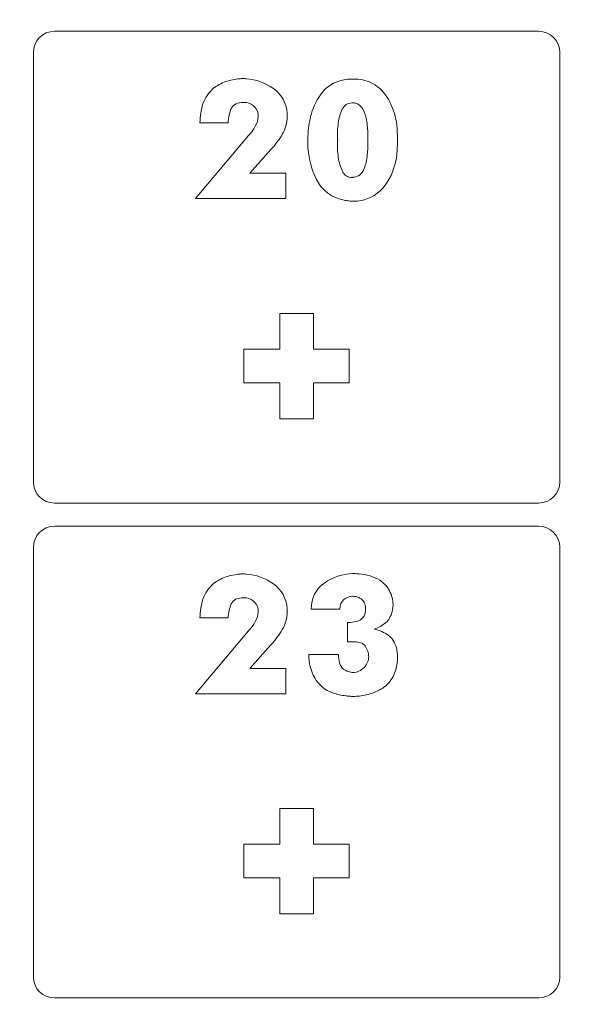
# Model space of a CAD drawing. Header units: millimetres. Extents: x -762 to 758, y -361 to 1446.
# Tile 61 of 150: x 355 to 404, y 196 to 283. Entities that reach past the tile are written whole.
import ezdxf

# ---------------------------------------------------------------- set-up
doc = ezdxf.new("R2010")
doc.units = ezdxf.units.MM
doc.header["$MEASUREMENT"] = 0
doc.layers.add('Layer 1', color=7, linetype='Continuous')

msp = doc.modelspace()

# ---------------------------------------------------------------- linework, layer by layer
at = {"layer": 'Layer 1', "color": 250, "lineweight": 9}
for points, knots in [([(-761.5629, 1446.3852), (-761.5629, 1446.3852), (758.4371, 1446.3852), (758.4371, 1446.3852), (758.4371, 1446.3852), (758.4371, 1446.3852), (758.4371, 36.3852), (758.4371, 36.3852), (758.4371, 36.3852), (758.4371, 36.3852), (-761.5629, 36.3852), (-761.5629, 36.3852), (-761.5629, 36.3852), (-761.5629, 36.3852), (-761.5629, 1446.3852), (-761.5629, 1446.3852)], [0, 0, 0, 0, 0.2, 0.2, 0.2, 0.2, 0.4, 0.4, 0.4, 0.4, 0.6, 0.6, 0.6, 0.6, 1, 1, 1, 1]), ([(357.8121, 282.3227), (356.7794, 282.3227), (355.9371, 281.4804), (355.9371, 280.4477), (355.9371, 280.4477), (355.9371, 280.4477), (355.9371, 242.1977), (355.9371, 242.1977), (355.9371, 242.1977), (355.9371, 241.165), (356.7795, 240.3227), (357.8121, 240.3227), (357.8121, 240.3227), (357.8121, 240.3227), (400.9372, 240.3227), (400.9372, 240.3227), (400.9372, 240.3227), (401.9698, 240.3227), (402.8122, 241.165), (402.8122, 242.1977), (402.8122, 242.1977), (402.8122, 242.1977), (402.8122, 280.4477), (402.8122, 280.4477), (402.8122, 280.4477), (402.8122, 281.4803), (401.9698, 282.3227), (400.9372, 282.3227), (400.9372, 282.3227), (400.9372, 282.3227), (357.8121, 282.3227), (357.8121, 282.3227)], [0, 0, 0, 0, 0.1111111, 0.1111111, 0.1111111, 0.1111111, 0.2222222, 0.2222222, 0.2222222, 0.2222222, 0.3333333, 0.3333333, 0.3333333, 0.3333333, 0.4444444, 0.4444444, 0.4444444, 0.4444444, 0.5555556, 0.5555556, 0.5555556, 0.5555556, 0.6666667, 0.6666667, 0.6666667, 0.6666667, 0.7777778, 0.7777778, 0.7777778, 0.7777778, 1, 1, 1, 1]), ([(380.8746, 254.0102), (380.8746, 254.0102), (384.0621, 254.0102), (384.0621, 254.0102), (384.0621, 254.0102), (384.0621, 254.0102), (384.0621, 251.0102), (384.0621, 251.0102), (384.0621, 251.0102), (384.0621, 251.0102), (380.8746, 251.0102), (380.8746, 251.0102), (380.8746, 251.0102), (380.8746, 251.0102), (380.8746, 247.8227), (380.8746, 247.8227), (380.8746, 247.8227), (380.8746, 247.8227), (377.8746, 247.8227), (377.8746, 247.8227), (377.8746, 247.8227), (377.8746, 247.8227), (377.8746, 251.0102), (377.8746, 251.0102), (377.8746, 251.0102), (377.8746, 251.0102), (374.6871, 251.0102), (374.6871, 251.0102), (374.6871, 251.0102), (374.6871, 251.0102), (374.6871, 254.0102), (374.6871, 254.0102), (374.6871, 254.0102), (374.6871, 254.0102), (377.8746, 254.0102), (377.8746, 254.0102), (377.8746, 254.0102), (377.8746, 254.0102), (377.8746, 257.1977), (377.8746, 257.1977), (377.8746, 257.1977), (377.8746, 257.1977), (380.8746, 257.1977), (380.8746, 257.1977), (380.8746, 257.1977), (380.8746, 257.1977), (380.8746, 254.0102), (380.8746, 254.0102)], [0, 0, 0, 0, 0.0769231, 0.0769231, 0.0769231, 0.0769231, 0.1538462, 0.1538462, 0.1538462, 0.1538462, 0.2307692, 0.2307692, 0.2307692, 0.2307692, 0.3076923, 0.3076923, 0.3076923, 0.3076923, 0.3846154, 0.3846154, 0.3846154, 0.3846154, 0.4615385, 0.4615385, 0.4615385, 0.4615385, 0.5384615, 0.5384615, 0.5384615, 0.5384615, 0.6153846, 0.6153846, 0.6153846, 0.6153846, 0.6923077, 0.6923077, 0.6923077, 0.6923077, 0.7692308, 0.7692308, 0.7692308, 0.7692308, 0.8461538, 0.8461538, 0.8461538, 0.8461538, 1, 1, 1, 1]), ([(357.8121, 238.2602), (356.7794, 238.2602), (355.9371, 237.4179), (355.9371, 236.3852), (355.9371, 236.3852), (355.9371, 236.3852), (355.9371, 198.1351), (355.9371, 198.1351), (355.9371, 198.1351), (355.9371, 197.1025), (356.7795, 196.2601), (357.8121, 196.2601), (357.8121, 196.2601), (357.8121, 196.2601), (400.9372, 196.2601), (400.9372, 196.2601), (400.9372, 196.2601), (401.9698, 196.2601), (402.8122, 197.1025), (402.8122, 198.1351), (402.8122, 198.1351), (402.8122, 198.1351), (402.8122, 236.3852), (402.8122, 236.3852), (402.8122, 236.3852), (402.8122, 237.4178), (401.9698, 238.2602), (400.9372, 238.2602), (400.9372, 238.2602), (400.9372, 238.2602), (357.8121, 238.2602), (357.8121, 238.2602)], [0, 0, 0, 0, 0.1111111, 0.1111111, 0.1111111, 0.1111111, 0.2222222, 0.2222222, 0.2222222, 0.2222222, 0.3333333, 0.3333333, 0.3333333, 0.3333333, 0.4444444, 0.4444444, 0.4444444, 0.4444444, 0.5555556, 0.5555556, 0.5555556, 0.5555556, 0.6666667, 0.6666667, 0.6666667, 0.6666667, 0.7777778, 0.7777778, 0.7777778, 0.7777778, 1, 1, 1, 1]), ([(380.8746, 209.9476), (380.8746, 209.9476), (384.0621, 209.9476), (384.0621, 209.9476), (384.0621, 209.9476), (384.0621, 209.9476), (384.0621, 206.9476), (384.0621, 206.9476), (384.0621, 206.9476), (384.0621, 206.9476), (380.8746, 206.9476), (380.8746, 206.9476), (380.8746, 206.9476), (380.8746, 206.9476), (380.8746, 203.7601), (380.8746, 203.7601), (380.8746, 203.7601), (380.8746, 203.7601), (377.8746, 203.7601), (377.8746, 203.7601), (377.8746, 203.7601), (377.8746, 203.7601), (377.8746, 206.9476), (377.8746, 206.9476), (377.8746, 206.9476), (377.8746, 206.9476), (374.6871, 206.9476), (374.6871, 206.9476), (374.6871, 206.9476), (374.6871, 206.9476), (374.6871, 209.9476), (374.6871, 209.9476), (374.6871, 209.9476), (374.6871, 209.9476), (377.8746, 209.9476), (377.8746, 209.9476), (377.8746, 209.9476), (377.8746, 209.9476), (377.8746, 213.1351), (377.8746, 213.1351), (377.8746, 213.1351), (377.8746, 213.1351), (380.8746, 213.1351), (380.8746, 213.1351), (380.8746, 213.1351), (380.8746, 213.1351), (380.8746, 209.9476), (380.8746, 209.9476)], [0, 0, 0, 0, 0.0769231, 0.0769231, 0.0769231, 0.0769231, 0.1538462, 0.1538462, 0.1538462, 0.1538462, 0.2307692, 0.2307692, 0.2307692, 0.2307692, 0.3076923, 0.3076923, 0.3076923, 0.3076923, 0.3846154, 0.3846154, 0.3846154, 0.3846154, 0.4615385, 0.4615385, 0.4615385, 0.4615385, 0.5384615, 0.5384615, 0.5384615, 0.5384615, 0.6153846, 0.6153846, 0.6153846, 0.6153846, 0.6923077, 0.6923077, 0.6923077, 0.6923077, 0.7692308, 0.7692308, 0.7692308, 0.7692308, 0.8461538, 0.8461538, 0.8461538, 0.8461538, 1, 1, 1, 1])]:
    msp.add_open_spline(points, degree=3, knots=knots, dxfattribs=at)
at = {"layer": 'Layer 1', "color": 240, "lineweight": 9}
msp.add_open_spline([(258.4371, 326.3852), (258.4371, 326.3852), (738.4371, 326.3852), (738.4371, 326.3852), (738.4371, 326.3852), (738.4371, 326.3852), (738.4371, 56.3852), (738.4371, 56.3852), (738.4371, 56.3852), (738.4371, 56.3852), (258.4371, 56.3852), (258.4371, 56.3852), (258.4371, 56.3852), (258.4371, 56.3852), (258.4371, 326.3852), (258.4371, 326.3852)], degree=3, knots=[0, 0, 0, 0, 0.2, 0.2, 0.2, 0.2, 0.4, 0.4, 0.4, 0.4, 0.6, 0.6, 0.6, 0.6, 1, 1, 1, 1], dxfattribs=at)
at = {"layer": 'Layer 1', "color": 114, "lineweight": 9}
for points, knots in [([(378.4237, 267.4379), (378.4237, 267.4379), (370.387, 267.4379), (370.387, 267.4379), (370.387, 267.4379), (370.387, 267.4379), (375.0999, 273.0438), (375.0999, 273.0438), (375.0999, 273.0438), (375.111, 273.0547), (375.1192, 273.0631), (375.1248, 273.0685), (375.1248, 273.0685), (375.1303, 273.0741), (375.1385, 273.0823), (375.1495, 273.0934), (375.1495, 273.0934), (375.348, 273.3139), (375.5299, 273.5702), (375.6952, 273.8623), (375.6952, 273.8623), (375.8606, 274.1544), (375.9433, 274.4494), (375.9433, 274.747), (375.9433, 274.747), (375.9433, 274.747), (375.9433, 274.962), (375.9433, 274.962), (375.9433, 274.962), (375.8882, 275.2817), (375.7421, 275.5325), (375.5051, 275.7144), (375.5051, 275.7144), (375.2681, 275.8963), (374.9897, 275.9873), (374.67, 275.9873), (374.67, 275.9873), (374.0967, 275.9873), (373.7274, 275.8054), (373.562, 275.4415), (373.562, 275.4415), (373.3967, 275.0778), (373.303, 274.6588), (373.2809, 274.1848), (373.2809, 274.1848), (373.2809, 274.1848), (370.7674, 274.1848), (370.7674, 274.1848), (370.7674, 274.1848), (370.7784, 274.7691), (370.8694, 275.3286), (371.0403, 275.8632), (371.0403, 275.8632), (371.2111, 276.3979), (371.528, 276.8582), (371.9911, 277.2441), (371.9911, 277.2441), (372.2998, 277.4976), (372.658, 277.696), (373.0659, 277.8394), (373.0659, 277.8394), (373.4738, 277.9826), (373.8873, 278.0653), (374.3062, 278.0874), (374.3062, 278.0874), (374.3503, 278.0984), (374.3999, 278.1039), (374.455, 278.1039), (374.455, 278.1039), (374.5101, 278.1039), (374.5597, 278.1039), (374.6039, 278.1039), (374.6039, 278.1039), (374.6479, 278.1039), (374.6948, 278.1039), (374.7444, 278.1039), (374.7444, 278.1039), (374.794, 278.1039), (374.8464, 278.0984), (374.9015, 278.0874), (374.9015, 278.0874), (375.7724, 278.0323), (376.5772, 277.7429), (377.3158, 277.2192), (377.3158, 277.2192), (378.0544, 276.6955), (378.4624, 275.9542), (378.5395, 274.9951), (378.5395, 274.9951), (378.5395, 274.9951), (378.5395, 274.7305), (378.5395, 274.7305), (378.5395, 274.7305), (378.5395, 274.1682), (378.3934, 273.6418), (378.1013, 273.1512), (378.1013, 273.1512), (377.8092, 272.6607), (377.4702, 272.2059), (377.0843, 271.787), (377.0843, 271.787), (377.0843, 271.787), (375.2157, 269.6869), (375.2157, 269.6869), (375.2157, 269.6869), (375.2157, 269.6869), (378.4237, 269.6869), (378.4237, 269.6869), (378.4237, 269.6869), (378.4237, 269.6869), (378.4237, 267.4379), (378.4237, 267.4379)], [0, 0, 0, 0, 0.0344828, 0.0344828, 0.0344828, 0.0344828, 0.0689655, 0.0689655, 0.0689655, 0.0689655, 0.1034483, 0.1034483, 0.1034483, 0.1034483, 0.137931, 0.137931, 0.137931, 0.137931, 0.1724138, 0.1724138, 0.1724138, 0.1724138, 0.2068966, 0.2068966, 0.2068966, 0.2068966, 0.2413793, 0.2413793, 0.2413793, 0.2413793, 0.2758621, 0.2758621, 0.2758621, 0.2758621, 0.3103448, 0.3103448, 0.3103448, 0.3103448, 0.3448276, 0.3448276, 0.3448276, 0.3448276, 0.3793103, 0.3793103, 0.3793103, 0.3793103, 0.4137931, 0.4137931, 0.4137931, 0.4137931, 0.4482759, 0.4482759, 0.4482759, 0.4482759, 0.4827586, 0.4827586, 0.4827586, 0.4827586, 0.5172414, 0.5172414, 0.5172414, 0.5172414, 0.5517241, 0.5517241, 0.5517241, 0.5517241, 0.5862069, 0.5862069, 0.5862069, 0.5862069, 0.6206897, 0.6206897, 0.6206897, 0.6206897, 0.6551724, 0.6551724, 0.6551724, 0.6551724, 0.6896552, 0.6896552, 0.6896552, 0.6896552, 0.7241379, 0.7241379, 0.7241379, 0.7241379, 0.7586207, 0.7586207, 0.7586207, 0.7586207, 0.7931034, 0.7931034, 0.7931034, 0.7931034, 0.8275862, 0.8275862, 0.8275862, 0.8275862, 0.862069, 0.862069, 0.862069, 0.862069, 0.8965517, 0.8965517, 0.8965517, 0.8965517, 0.9310345, 0.9310345, 0.9310345, 0.9310345, 1, 1, 1, 1]), ([(386.3613, 277.5417), (386.9456, 277.1448), (387.392, 276.6239), (387.7008, 275.979), (387.7008, 275.979), (388.0094, 275.3341), (388.2079, 274.6699), (388.2961, 273.9863), (388.2961, 273.9863), (388.2961, 273.9643), (388.2988, 273.945), (388.3043, 273.9285), (388.3043, 273.9285), (388.3099, 273.9119), (388.3126, 273.8927), (388.3126, 273.8706), (388.3126, 273.8706), (388.3236, 273.7603), (388.3319, 273.6501), (388.3374, 273.5399), (388.3374, 273.5399), (388.343, 273.4297), (388.3457, 273.3194), (388.3457, 273.2092), (388.3457, 273.2092), (388.3567, 273.0878), (388.3622, 272.9722), (388.3622, 272.8619), (388.3622, 272.8619), (388.3622, 272.7517), (388.3622, 272.6414), (388.3622, 272.5312), (388.3622, 272.5312), (388.3622, 272.4429), (388.3622, 272.3575), (388.3622, 272.2748), (388.3622, 272.2748), (388.3622, 272.1922), (388.3567, 272.1067), (388.3457, 272.0185), (388.3457, 272.0185), (388.3346, 271.7649), (388.3154, 271.5113), (388.2878, 271.2578), (388.2878, 271.2578), (388.2603, 271.0042), (388.2134, 270.7562), (388.1472, 270.5137), (388.1472, 270.5137), (387.9047, 269.5435), (387.4582, 268.747), (386.8078, 268.1242), (386.8078, 268.1242), (386.1574, 267.5013), (385.3746, 267.1898), (384.4596, 267.1898), (384.4596, 267.1898), (384.3273, 267.1898), (384.1867, 267.1981), (384.038, 267.2147), (384.038, 267.2147), (383.8891, 267.2312), (383.743, 267.256), (383.5997, 267.289), (383.5997, 267.289), (383.5336, 267.3112), (383.4647, 267.3304), (383.393, 267.347), (383.393, 267.347), (383.3213, 267.3635), (383.2469, 267.3828), (383.1697, 267.4048), (383.1697, 267.4048), (382.2437, 267.6915), (381.5685, 268.2675), (381.1441, 269.1329), (381.1441, 269.1329), (380.7196, 269.9983), (380.4688, 270.9216), (380.3916, 271.9027), (380.3916, 271.9027), (380.3916, 272.013), (380.3888, 272.126), (380.3834, 272.2417), (380.3834, 272.2417), (380.3779, 272.3575), (380.375, 272.4705), (380.375, 272.5807), (380.375, 272.5807), (380.375, 272.6359), (380.375, 272.6937), (380.375, 272.7544), (380.375, 272.7544), (380.375, 272.815), (380.375, 272.8729), (380.375, 272.928), (380.375, 272.928), (380.3972, 273.2587), (380.4302, 273.5813), (380.4743, 273.8954), (380.4743, 273.8954), (380.5184, 274.2096), (380.568, 274.4934), (380.6231, 274.747), (380.6231, 274.747), (380.7995, 275.4306), (381.0917, 276.0699), (381.4996, 276.6653), (381.4996, 276.6653), (381.9075, 277.2606), (382.4642, 277.6685), (383.1697, 277.889), (383.1697, 277.889), (383.3571, 277.9551), (383.5556, 278.0019), (383.765, 278.0295), (383.765, 278.0295), (383.9745, 278.0571), (384.184, 278.0708), (384.3935, 278.0708), (384.3935, 278.0708), (384.4706, 278.0708), (384.5478, 278.0681), (384.6249, 278.0626), (384.6249, 278.0626), (384.7022, 278.0571), (384.7849, 278.0543), (384.873, 278.0543), (384.873, 278.0543), (385.1375, 278.0213), (385.3967, 277.9634), (385.6503, 277.8807), (385.6503, 277.8807), (385.9038, 277.798), (386.1408, 277.685), (386.3613, 277.5417)], [0, 0, 0, 0, 0.0285714, 0.0285714, 0.0285714, 0.0285714, 0.0571429, 0.0571429, 0.0571429, 0.0571429, 0.0857143, 0.0857143, 0.0857143, 0.0857143, 0.1142857, 0.1142857, 0.1142857, 0.1142857, 0.1428571, 0.1428571, 0.1428571, 0.1428571, 0.1714286, 0.1714286, 0.1714286, 0.1714286, 0.2, 0.2, 0.2, 0.2, 0.2285714, 0.2285714, 0.2285714, 0.2285714, 0.2571429, 0.2571429, 0.2571429, 0.2571429, 0.2857143, 0.2857143, 0.2857143, 0.2857143, 0.3142857, 0.3142857, 0.3142857, 0.3142857, 0.3428571, 0.3428571, 0.3428571, 0.3428571, 0.3714286, 0.3714286, 0.3714286, 0.3714286, 0.4, 0.4, 0.4, 0.4, 0.4285714, 0.4285714, 0.4285714, 0.4285714, 0.4571429, 0.4571429, 0.4571429, 0.4571429, 0.4857143, 0.4857143, 0.4857143, 0.4857143, 0.5142857, 0.5142857, 0.5142857, 0.5142857, 0.5428571, 0.5428571, 0.5428571, 0.5428571, 0.5714286, 0.5714286, 0.5714286, 0.5714286, 0.6, 0.6, 0.6, 0.6, 0.6285714, 0.6285714, 0.6285714, 0.6285714, 0.6571429, 0.6571429, 0.6571429, 0.6571429, 0.6857143, 0.6857143, 0.6857143, 0.6857143, 0.7142857, 0.7142857, 0.7142857, 0.7142857, 0.7428571, 0.7428571, 0.7428571, 0.7428571, 0.7714286, 0.7714286, 0.7714286, 0.7714286, 0.8, 0.8, 0.8, 0.8, 0.8285714, 0.8285714, 0.8285714, 0.8285714, 0.8571429, 0.8571429, 0.8571429, 0.8571429, 0.8857143, 0.8857143, 0.8857143, 0.8857143, 0.9142857, 0.9142857, 0.9142857, 0.9142857, 0.9428571, 0.9428571, 0.9428571, 0.9428571, 1, 1, 1, 1]), ([(383.0375, 272.6303), (383.0375, 272.6303), (383.0347, 272.6248), (383.0292, 272.6138), (383.0292, 272.6138), (383.0237, 272.6028), (383.021, 272.5918), (383.021, 272.5807), (383.021, 272.5807), (383.021, 272.5807), (383.021, 272.5807), (383.021, 272.5807), (383.021, 272.5807), (383.021, 272.5807), (383.021, 272.5752), (383.021, 272.5642), (383.021, 272.5642), (383.0099, 272.5642), (383.0044, 272.5614), (383.0044, 272.5559), (383.0044, 272.5559), (383.0044, 272.5505), (383.0044, 272.5421), (383.0044, 272.5312), (383.0044, 272.5312), (383.0044, 272.3658), (383.0099, 272.1535), (383.021, 271.8945), (383.021, 271.8945), (383.0319, 271.6354), (383.054, 271.3681), (383.087, 271.0925), (383.087, 271.0925), (383.1532, 270.6405), (383.2773, 270.2298), (383.4591, 269.8605), (383.4591, 269.8605), (383.641, 269.4912), (383.9249, 269.3065), (384.3108, 269.3065), (384.3108, 269.3065), (384.3218, 269.3065), (384.3356, 269.3065), (384.3521, 269.3065), (384.3521, 269.3065), (384.3686, 269.3065), (384.3824, 269.3121), (384.3935, 269.323), (384.3935, 269.323), (384.4045, 269.323), (384.4128, 269.323), (384.4183, 269.323), (384.4183, 269.323), (384.4237, 269.323), (384.4265, 269.323), (384.4265, 269.323), (384.4265, 269.323), (384.4486, 269.323), (384.4679, 269.3258), (384.4844, 269.3314), (384.4844, 269.3314), (384.501, 269.3368), (384.5147, 269.3396), (384.5257, 269.3396), (384.5257, 269.3396), (384.9005, 269.3947), (385.1679, 269.6042), (385.3278, 269.968), (385.3278, 269.968), (385.4876, 270.3318), (385.5951, 270.7232), (385.6503, 271.1421), (385.6503, 271.1421), (385.6833, 271.3736), (385.7026, 271.5996), (385.7081, 271.8201), (385.7081, 271.8201), (385.7136, 272.0406), (385.7164, 272.2335), (385.7164, 272.3989), (385.7164, 272.3989), (385.7164, 272.3989), (385.7164, 272.8784), (385.7164, 272.8784), (385.7164, 272.8784), (385.7164, 273.0438), (385.7136, 273.2339), (385.7081, 273.4489), (385.7081, 273.4489), (385.7026, 273.6638), (385.6833, 273.8872), (385.6503, 274.1186), (385.6503, 274.1186), (385.6061, 274.5376), (385.5014, 274.9289), (385.336, 275.2928), (385.336, 275.2928), (385.1706, 275.6565), (384.9005, 275.8715), (384.5257, 275.9377), (384.5257, 275.9377), (384.5257, 275.9377), (384.3108, 275.9377), (384.3108, 275.9377), (384.3108, 275.9377), (383.9139, 275.9377), (383.6245, 275.753), (383.4426, 275.3837), (383.4426, 275.3837), (383.2607, 275.0144), (383.1422, 274.6037), (383.087, 274.1517), (383.087, 274.1517), (383.054, 273.9092), (383.0319, 273.6722), (383.021, 273.4406), (383.021, 273.4406), (383.0099, 273.2092), (383.0044, 273.0052), (383.0044, 272.8288), (383.0044, 272.8288), (383.0044, 272.8177), (383.0072, 272.804), (383.0126, 272.7875), (383.0126, 272.7875), (383.0181, 272.7709), (383.021, 272.7517), (383.021, 272.7295), (383.021, 272.7295), (383.021, 272.7295), (383.021, 272.7268), (383.021, 272.7213), (383.021, 272.7213), (383.021, 272.7157), (383.021, 272.7075), (383.021, 272.6965), (383.021, 272.6965), (383.0319, 272.6855), (383.0375, 272.6745), (383.0375, 272.6634), (383.0375, 272.6634), (383.0375, 272.6524), (383.0375, 272.6414), (383.0375, 272.6303)], [0, 0, 0, 0, 0.027027, 0.027027, 0.027027, 0.027027, 0.0540541, 0.0540541, 0.0540541, 0.0540541, 0.0810811, 0.0810811, 0.0810811, 0.0810811, 0.1081081, 0.1081081, 0.1081081, 0.1081081, 0.1351351, 0.1351351, 0.1351351, 0.1351351, 0.1621622, 0.1621622, 0.1621622, 0.1621622, 0.1891892, 0.1891892, 0.1891892, 0.1891892, 0.2162162, 0.2162162, 0.2162162, 0.2162162, 0.2432432, 0.2432432, 0.2432432, 0.2432432, 0.2702703, 0.2702703, 0.2702703, 0.2702703, 0.2972973, 0.2972973, 0.2972973, 0.2972973, 0.3243243, 0.3243243, 0.3243243, 0.3243243, 0.3513514, 0.3513514, 0.3513514, 0.3513514, 0.3783784, 0.3783784, 0.3783784, 0.3783784, 0.4054054, 0.4054054, 0.4054054, 0.4054054, 0.4324324, 0.4324324, 0.4324324, 0.4324324, 0.4594595, 0.4594595, 0.4594595, 0.4594595, 0.4864865, 0.4864865, 0.4864865, 0.4864865, 0.5135135, 0.5135135, 0.5135135, 0.5135135, 0.5405405, 0.5405405, 0.5405405, 0.5405405, 0.5675676, 0.5675676, 0.5675676, 0.5675676, 0.5945946, 0.5945946, 0.5945946, 0.5945946, 0.6216216, 0.6216216, 0.6216216, 0.6216216, 0.6486486, 0.6486486, 0.6486486, 0.6486486, 0.6756757, 0.6756757, 0.6756757, 0.6756757, 0.7027027, 0.7027027, 0.7027027, 0.7027027, 0.7297297, 0.7297297, 0.7297297, 0.7297297, 0.7567568, 0.7567568, 0.7567568, 0.7567568, 0.7837838, 0.7837838, 0.7837838, 0.7837838, 0.8108108, 0.8108108, 0.8108108, 0.8108108, 0.8378378, 0.8378378, 0.8378378, 0.8378378, 0.8648649, 0.8648649, 0.8648649, 0.8648649, 0.8918919, 0.8918919, 0.8918919, 0.8918919, 0.9189189, 0.9189189, 0.9189189, 0.9189189, 0.9459459, 0.9459459, 0.9459459, 0.9459459, 1, 1, 1, 1]), ([(378.4237, 223.3423), (378.4237, 223.3423), (370.387, 223.3423), (370.387, 223.3423), (370.387, 223.3423), (370.387, 223.3423), (375.0999, 228.9482), (375.0999, 228.9482), (375.0999, 228.9482), (375.111, 228.9591), (375.1192, 228.9675), (375.1248, 228.9729), (375.1248, 228.9729), (375.1303, 228.9784), (375.1385, 228.9867), (375.1495, 228.9978), (375.1495, 228.9978), (375.348, 229.2183), (375.5299, 229.4746), (375.6952, 229.7667), (375.6952, 229.7667), (375.8606, 230.0588), (375.9433, 230.3538), (375.9433, 230.6514), (375.9433, 230.6514), (375.9433, 230.6514), (375.9433, 230.8664), (375.9433, 230.8664), (375.9433, 230.8664), (375.8882, 231.1861), (375.7421, 231.4368), (375.5051, 231.6188), (375.5051, 231.6188), (375.2681, 231.8007), (374.9897, 231.8916), (374.67, 231.8916), (374.67, 231.8916), (374.0967, 231.8916), (373.7274, 231.7098), (373.562, 231.3459), (373.562, 231.3459), (373.3967, 230.9822), (373.303, 230.5632), (373.2809, 230.0892), (373.2809, 230.0892), (373.2809, 230.0892), (370.7674, 230.0892), (370.7674, 230.0892), (370.7674, 230.0892), (370.7784, 230.6734), (370.8694, 231.2329), (371.0403, 231.7676), (371.0403, 231.7676), (371.2111, 232.3023), (371.528, 232.7626), (371.9911, 233.1484), (371.9911, 233.1484), (372.2998, 233.4019), (372.658, 233.6004), (373.0659, 233.7438), (373.0659, 233.7438), (373.4738, 233.887), (373.8873, 233.9697), (374.3062, 233.9918), (374.3062, 233.9918), (374.3503, 234.0028), (374.3999, 234.0083), (374.455, 234.0083), (374.455, 234.0083), (374.5101, 234.0083), (374.5597, 234.0083), (374.6039, 234.0083), (374.6039, 234.0083), (374.6479, 234.0083), (374.6948, 234.0083), (374.7444, 234.0083), (374.7444, 234.0083), (374.794, 234.0083), (374.8464, 234.0028), (374.9015, 233.9918), (374.9015, 233.9918), (375.7724, 233.9367), (376.5772, 233.6473), (377.3158, 233.1236), (377.3158, 233.1236), (378.0544, 232.5999), (378.4624, 231.8585), (378.5395, 230.8995), (378.5395, 230.8995), (378.5395, 230.8995), (378.5395, 230.6349), (378.5395, 230.6349), (378.5395, 230.6349), (378.5395, 230.0726), (378.3934, 229.5462), (378.1013, 229.0556), (378.1013, 229.0556), (377.8092, 228.5651), (377.4702, 228.1103), (377.0843, 227.6913), (377.0843, 227.6913), (377.0843, 227.6913), (375.2157, 225.5913), (375.2157, 225.5913), (375.2157, 225.5913), (375.2157, 225.5913), (378.4237, 225.5913), (378.4237, 225.5913), (378.4237, 225.5913), (378.4237, 225.5913), (378.4237, 223.3423), (378.4237, 223.3423)], [0, 0, 0, 0, 0.0344828, 0.0344828, 0.0344828, 0.0344828, 0.0689655, 0.0689655, 0.0689655, 0.0689655, 0.1034483, 0.1034483, 0.1034483, 0.1034483, 0.137931, 0.137931, 0.137931, 0.137931, 0.1724138, 0.1724138, 0.1724138, 0.1724138, 0.2068966, 0.2068966, 0.2068966, 0.2068966, 0.2413793, 0.2413793, 0.2413793, 0.2413793, 0.2758621, 0.2758621, 0.2758621, 0.2758621, 0.3103448, 0.3103448, 0.3103448, 0.3103448, 0.3448276, 0.3448276, 0.3448276, 0.3448276, 0.3793103, 0.3793103, 0.3793103, 0.3793103, 0.4137931, 0.4137931, 0.4137931, 0.4137931, 0.4482759, 0.4482759, 0.4482759, 0.4482759, 0.4827586, 0.4827586, 0.4827586, 0.4827586, 0.5172414, 0.5172414, 0.5172414, 0.5172414, 0.5517241, 0.5517241, 0.5517241, 0.5517241, 0.5862069, 0.5862069, 0.5862069, 0.5862069, 0.6206897, 0.6206897, 0.6206897, 0.6206897, 0.6551724, 0.6551724, 0.6551724, 0.6551724, 0.6896552, 0.6896552, 0.6896552, 0.6896552, 0.7241379, 0.7241379, 0.7241379, 0.7241379, 0.7586207, 0.7586207, 0.7586207, 0.7586207, 0.7931034, 0.7931034, 0.7931034, 0.7931034, 0.8275862, 0.8275862, 0.8275862, 0.8275862, 0.862069, 0.862069, 0.862069, 0.862069, 0.8965517, 0.8965517, 0.8965517, 0.8965517, 0.9310345, 0.9310345, 0.9310345, 0.9310345, 1, 1, 1, 1]), ([(380.4577, 226.848), (380.4577, 226.848), (383.1201, 226.848), (383.1201, 226.848), (383.1201, 226.848), (383.1201, 226.815), (383.1201, 226.7792), (383.1201, 226.7405), (383.1201, 226.7405), (383.1201, 226.7019), (383.1201, 226.6661), (383.1201, 226.633), (383.1201, 226.633), (383.1312, 226.3905), (383.178, 226.1563), (383.2607, 225.9303), (383.2607, 225.9303), (383.3434, 225.7042), (383.506, 225.5306), (383.7485, 225.4094), (383.7485, 225.4094), (383.7816, 225.3983), (383.8175, 225.3845), (383.856, 225.368), (383.856, 225.368), (383.8946, 225.3514), (383.9304, 225.3377), (383.9635, 225.3267), (383.9635, 225.3267), (384.0407, 225.3046), (384.1178, 225.2853), (384.195, 225.2688), (384.195, 225.2688), (384.2721, 225.2523), (384.3383, 225.244), (384.3935, 225.244), (384.3935, 225.244), (384.7793, 225.244), (385.1101, 225.3901), (385.3856, 225.6822), (385.3856, 225.6822), (385.6612, 225.9743), (385.799, 226.3023), (385.799, 226.6661), (385.799, 226.6661), (385.799, 226.7433), (385.7908, 226.8204), (385.7742, 226.8977), (385.7742, 226.8977), (385.7577, 226.9748), (385.7384, 227.0575), (385.7164, 227.1456), (385.7164, 227.1456), (385.6833, 227.2229), (385.6475, 227.3), (385.6089, 227.3772), (385.6089, 227.3772), (385.5703, 227.4543), (385.5234, 227.5315), (385.4683, 227.6087), (385.4683, 227.6087), (385.358, 227.7409), (385.2202, 227.832), (385.055, 227.8816), (385.055, 227.8816), (384.8896, 227.9312), (384.7187, 227.9614), (384.5422, 227.9725), (384.5422, 227.9725), (384.4982, 227.9725), (384.4568, 227.9725), (384.4183, 227.9725), (384.4183, 227.9725), (384.3797, 227.9725), (384.3383, 227.9725), (384.2943, 227.9725), (384.2943, 227.9725), (384.2943, 227.9725), (383.8973, 227.9725), (383.8973, 227.9725), (383.8973, 227.9725), (383.8973, 227.9725), (383.8973, 229.6923), (383.8973, 229.6923), (383.8973, 229.6923), (383.9304, 229.6923), (383.9662, 229.6923), (384.0049, 229.6923), (384.0049, 229.6923), (384.0434, 229.6923), (384.0793, 229.6923), (384.1123, 229.6923), (384.1123, 229.6923), (384.3879, 229.7033), (384.6498, 229.7557), (384.8978, 229.8494), (384.8978, 229.8494), (385.1459, 229.9431), (385.3305, 230.1333), (385.4518, 230.4198), (385.4518, 230.4198), (385.4738, 230.475), (385.4876, 230.5329), (385.4931, 230.5936), (385.4931, 230.5936), (385.4987, 230.6541), (385.5069, 230.7121), (385.5179, 230.7672), (385.5179, 230.7672), (385.5179, 230.7892), (385.5179, 230.8113), (385.5179, 230.8333), (385.5179, 230.8333), (385.5179, 230.8553), (385.5179, 230.8774), (385.5179, 230.8995), (385.5179, 230.8995), (385.5179, 230.9435), (385.5152, 230.9877), (385.5096, 231.0318), (385.5096, 231.0318), (385.5041, 231.0758), (385.5014, 231.12), (385.5014, 231.164), (385.5014, 231.164), (385.4794, 231.2523), (385.449, 231.3432), (385.4105, 231.4368), (385.4105, 231.4368), (385.3718, 231.5306), (385.3195, 231.6106), (385.2533, 231.6767), (385.2533, 231.6767), (385.1762, 231.7538), (385.088, 231.8172), (384.9888, 231.8669), (384.9888, 231.8669), (384.8896, 231.9165), (384.7903, 231.9578), (384.6911, 231.9908), (384.6911, 231.9908), (384.6249, 232.0019), (384.5644, 232.0101), (384.5092, 232.0157), (384.5092, 232.0157), (384.4541, 232.0212), (384.399, 232.0239), (384.3439, 232.0239), (384.3439, 232.0239), (384.0682, 232.0239), (383.8175, 231.9274), (383.5914, 231.7345), (383.5914, 231.7345), (383.3654, 231.5417), (383.2415, 231.2523), (383.2193, 230.8664), (383.2193, 230.8664), (383.2193, 230.8664), (380.6727, 230.8664), (380.6727, 230.8664), (380.6727, 230.8664), (380.6838, 231.8807), (381.0752, 232.6578), (381.8468, 233.198), (381.8468, 233.198), (382.6186, 233.7382), (383.4619, 234.0193), (384.377, 234.0414), (384.377, 234.0414), (384.399, 234.0414), (384.4183, 234.0414), (384.4348, 234.0414), (384.4348, 234.0414), (384.4513, 234.0414), (384.4651, 234.0414), (384.4761, 234.0414), (384.4761, 234.0414), (384.5533, 234.0414), (384.6305, 234.0386), (384.7076, 234.0331), (384.7076, 234.0331), (384.7849, 234.0276), (384.862, 234.0248), (384.9392, 234.0248), (384.9392, 234.0248), (385.2699, 233.9918), (385.5951, 233.9283), (385.9148, 233.8347), (385.9148, 233.8347), (386.2345, 233.7409), (386.5266, 233.6115), (386.7912, 233.4461), (386.7912, 233.4461), (387.144, 233.2145), (387.4279, 232.9031), (387.6428, 232.5118), (387.6428, 232.5118), (387.8578, 232.1204), (387.9653, 231.7098), (387.9653, 231.2798), (387.9653, 231.2798), (387.9653, 231.1696), (387.9571, 231.062), (387.9405, 230.9573), (387.9405, 230.9573), (387.924, 230.8526), (387.9047, 230.7451), (387.8826, 230.6349), (387.8826, 230.6349), (387.7724, 230.227), (387.5767, 229.9045), (387.2956, 229.6675), (387.2956, 229.6675), (387.0145, 229.4305), (386.681, 229.2403), (386.2952, 229.0969), (386.2952, 229.0969), (386.7802, 228.9867), (387.1937, 228.8076), (387.5354, 228.5596), (387.5354, 228.5596), (387.8771, 228.3115), (388.1196, 227.9394), (388.263, 227.4433), (388.263, 227.4433), (388.285, 227.3661), (388.3016, 227.289), (388.3126, 227.2118), (388.3126, 227.2118), (388.3236, 227.1347), (388.3346, 227.0575), (388.3457, 226.9803), (388.3457, 226.9803), (388.3567, 226.8921), (388.3622, 226.8094), (388.3622, 226.7323), (388.3622, 226.7323), (388.3622, 226.6551), (388.3622, 226.5779), (388.3622, 226.5007), (388.3622, 226.5007), (388.3622, 226.4346), (388.3595, 226.3657), (388.3539, 226.294), (388.3539, 226.294), (388.3484, 226.2224), (388.3401, 226.1479), (388.3292, 226.0708), (388.3292, 226.0708), (388.285, 225.6629), (388.1638, 225.266), (387.9653, 224.8802), (387.9653, 224.8802), (387.7669, 224.4943), (387.4968, 224.1801), (387.155, 223.9376), (387.155, 223.9376), (386.8574, 223.7061), (386.5184, 223.527), (386.138, 223.4001), (386.138, 223.4001), (385.7577, 223.2734), (385.3691, 223.188), (384.9723, 223.1438), (384.9723, 223.1438), (384.884, 223.1328), (384.7931, 223.1246), (384.6994, 223.1191), (384.6994, 223.1191), (384.6057, 223.1135), (384.5147, 223.1108), (384.4265, 223.1108), (384.4265, 223.1108), (384.3163, 223.1108), (384.2033, 223.1135), (384.0875, 223.1191), (384.0875, 223.1191), (383.9718, 223.1246), (383.8588, 223.1384), (383.7485, 223.1604), (383.7485, 223.1604), (383.5501, 223.1824), (383.3571, 223.2155), (383.1697, 223.2596), (383.1697, 223.2596), (382.9823, 223.3037), (382.8005, 223.3478), (382.624, 223.3919), (382.624, 223.3919), (381.8855, 223.6786), (381.3397, 224.1361), (380.987, 224.7644), (380.987, 224.7644), (380.6342, 225.3928), (380.4577, 226.0874), (380.4577, 226.848)], [0, 0, 0, 0, 0.0133333, 0.0133333, 0.0133333, 0.0133333, 0.0266667, 0.0266667, 0.0266667, 0.0266667, 0.04, 0.04, 0.04, 0.04, 0.0533333, 0.0533333, 0.0533333, 0.0533333, 0.0666667, 0.0666667, 0.0666667, 0.0666667, 0.08, 0.08, 0.08, 0.08, 0.0933333, 0.0933333, 0.0933333, 0.0933333, 0.1066667, 0.1066667, 0.1066667, 0.1066667, 0.12, 0.12, 0.12, 0.12, 0.1333333, 0.1333333, 0.1333333, 0.1333333, 0.1466667, 0.1466667, 0.1466667, 0.1466667, 0.16, 0.16, 0.16, 0.16, 0.1733333, 0.1733333, 0.1733333, 0.1733333, 0.1866667, 0.1866667, 0.1866667, 0.1866667, 0.2, 0.2, 0.2, 0.2, 0.2133333, 0.2133333, 0.2133333, 0.2133333, 0.2266667, 0.2266667, 0.2266667, 0.2266667, 0.24, 0.24, 0.24, 0.24, 0.2533333, 0.2533333, 0.2533333, 0.2533333, 0.2666667, 0.2666667, 0.2666667, 0.2666667, 0.28, 0.28, 0.28, 0.28, 0.2933333, 0.2933333, 0.2933333, 0.2933333, 0.3066667, 0.3066667, 0.3066667, 0.3066667, 0.32, 0.32, 0.32, 0.32, 0.3333333, 0.3333333, 0.3333333, 0.3333333, 0.3466667, 0.3466667, 0.3466667, 0.3466667, 0.36, 0.36, 0.36, 0.36, 0.3733333, 0.3733333, 0.3733333, 0.3733333, 0.3866667, 0.3866667, 0.3866667, 0.3866667, 0.4, 0.4, 0.4, 0.4, 0.4133333, 0.4133333, 0.4133333, 0.4133333, 0.4266667, 0.4266667, 0.4266667, 0.4266667, 0.44, 0.44, 0.44, 0.44, 0.4533333, 0.4533333, 0.4533333, 0.4533333, 0.4666667, 0.4666667, 0.4666667, 0.4666667, 0.48, 0.48, 0.48, 0.48, 0.4933333, 0.4933333, 0.4933333, 0.4933333, 0.5066667, 0.5066667, 0.5066667, 0.5066667, 0.52, 0.52, 0.52, 0.52, 0.5333333, 0.5333333, 0.5333333, 0.5333333, 0.5466667, 0.5466667, 0.5466667, 0.5466667, 0.56, 0.56, 0.56, 0.56, 0.5733333, 0.5733333, 0.5733333, 0.5733333, 0.5866667, 0.5866667, 0.5866667, 0.5866667, 0.6, 0.6, 0.6, 0.6, 0.6133333, 0.6133333, 0.6133333, 0.6133333, 0.6266667, 0.6266667, 0.6266667, 0.6266667, 0.64, 0.64, 0.64, 0.64, 0.6533333, 0.6533333, 0.6533333, 0.6533333, 0.6666667, 0.6666667, 0.6666667, 0.6666667, 0.68, 0.68, 0.68, 0.68, 0.6933333, 0.6933333, 0.6933333, 0.6933333, 0.7066667, 0.7066667, 0.7066667, 0.7066667, 0.72, 0.72, 0.72, 0.72, 0.7333333, 0.7333333, 0.7333333, 0.7333333, 0.7466667, 0.7466667, 0.7466667, 0.7466667, 0.76, 0.76, 0.76, 0.76, 0.7733333, 0.7733333, 0.7733333, 0.7733333, 0.7866667, 0.7866667, 0.7866667, 0.7866667, 0.8, 0.8, 0.8, 0.8, 0.8133333, 0.8133333, 0.8133333, 0.8133333, 0.8266667, 0.8266667, 0.8266667, 0.8266667, 0.84, 0.84, 0.84, 0.84, 0.8533333, 0.8533333, 0.8533333, 0.8533333, 0.8666667, 0.8666667, 0.8666667, 0.8666667, 0.88, 0.88, 0.88, 0.88, 0.8933333, 0.8933333, 0.8933333, 0.8933333, 0.9066667, 0.9066667, 0.9066667, 0.9066667, 0.92, 0.92, 0.92, 0.92, 0.9333333, 0.9333333, 0.9333333, 0.9333333, 0.9466667, 0.9466667, 0.9466667, 0.9466667, 0.96, 0.96, 0.96, 0.96, 0.9733333, 0.9733333, 0.9733333, 0.9733333, 1, 1, 1, 1])]:
    msp.add_open_spline(points, degree=3, knots=knots, dxfattribs=at)

doc.saveas('drawing.dxf')
